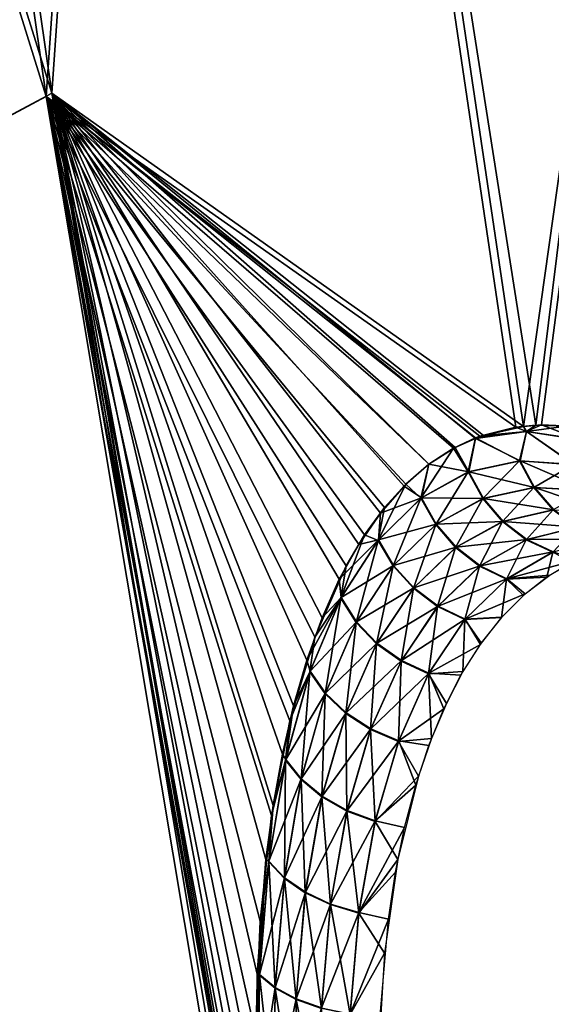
# Model space of a CAD drawing. Header units: millimetres. Extents: x -101 to 102, y -40 to 284.
# Tile 50 of 183: x -87.41 to -85.46, y 73.71 to 77.32. Entities that reach past the tile are written whole.
import ezdxf

# ---------------------------------------------------------------- set-up
doc = ezdxf.new("R2010")
doc.units = ezdxf.units.MM
doc.header["$LTSCALE"] = 65.185185
for name, color, linetype in [('50', 7, 'CONTINUOUS'), ('56', 7, 'CONTINUOUS'), ('58', 7, 'CONTINUOUS')]:
    doc.layers.add(name, color=color, linetype=linetype)

msp = doc.modelspace()

# ---------------------------------------------------------------- linework, layer by layer
at = {"layer": '50', "color": 7, "linetype": 'Continuous'}
for points in [[(-87.2879, 77.0523, 24.585), (-88.4917, 85.3987, 24.585), (-89.7232, 84.8552, 20.6171), (-87.2879, 77.0523, 24.585)], [(-88.4917, 85.3987, 24.585), (-87.2879, 77.0523, 24.585), (-86.7942, 84.1617, 28.4725), (-88.4917, 85.3987, 24.585)], [(-88.513, 85.3885, -24.5222), (-87.3087, 77.0398, -24.5222), (-89.7407, 84.8441, -20.5531), (-88.513, 85.3885, -24.5222)], [(-88.513, 85.3885, -24.5222), (-86.8202, 84.16, -28.4111), (-87.3087, 77.0398, -24.5222), (-88.513, 85.3885, -24.5222)], [(-89.7407, 84.8441, -20.5531), (-87.3087, 77.0398, -24.5222), (-88.5125, 76.3958, -20.5531), (-89.7407, 84.8441, -20.5531)], [(-87.2879, 77.0523, 24.585), (-89.7232, 84.8552, 20.6171), (-88.4954, 76.408, 20.6171), (-87.2879, 77.0523, 24.585)], [(-86.8202, 84.16, -28.4111), (-85.5859, 75.8273, -28.4089), (-87.3087, 77.0398, -24.5222), (-86.8202, 84.16, -28.4111)], [(-86.7942, 84.1617, 28.4725), (-87.2879, 77.0523, 24.585), (-85.5571, 75.8293, 28.477), (-86.7942, 84.1617, 28.4725)], [(-85.5859, 75.8273, -28.4089), (-86.8202, 84.16, -28.4111), (-85.5118, 75.8339, -28.5841), (-85.5859, 75.8273, -28.4089)], [(-86.8202, 84.16, -28.4111), (-84.7575, 81.9296, -32.2071), (-85.5118, 75.8339, -28.5841), (-86.8202, 84.16, -28.4111)], [(-84.7117, 81.8181, 32.267), (-86.7942, 84.1617, 28.4725), (-85.5571, 75.8293, 28.477), (-84.7117, 81.8181, 32.267)], [(-85.5118, 75.8339, -28.5841), (-84.7575, 81.9296, -32.2071), (-85.4005, 75.8302, -28.8397), (-85.5118, 75.8339, -28.5841)], [(-84.7117, 81.8181, 32.267), (-85.5571, 75.8293, 28.477), (-85.4916, 75.8351, 28.6313), (-84.7117, 81.8181, 32.267)], [(-84.7117, 81.8181, 32.267), (-85.4916, 75.8351, 28.6313), (-85.3863, 75.8303, 28.8724), (-84.7117, 81.8181, 32.267)], [(-87.3087, 77.0398, -24.5222), (-85.9134, 68.7115, -24.5253), (-88.5125, 76.3958, -20.5531), (-87.3087, 77.0398, -24.5222)], [(-85.8952, 68.7251, 24.582), (-87.2879, 77.0523, 24.585), (-88.4954, 76.408, 20.6171), (-85.8952, 68.7251, 24.582)], [(-86.4589, 72.3213, -24.7523), (-86.3964, 71.9211, -24.7377), (-87.3087, 77.0398, -24.5222), (-86.4589, 72.3213, -24.7523)], [(-87.3087, 77.0398, -24.5222), (-86.3964, 71.9211, -24.7377), (-85.9134, 68.7115, -24.5253), (-87.3087, 77.0398, -24.5222)], [(-86.5038, 72.7342, -24.8197), (-86.4589, 72.3213, -24.7523), (-87.3087, 77.0398, -24.5222), (-86.5038, 72.7342, -24.8197)], [(-86.5321, 73.1675, -24.9399), (-86.5038, 72.7342, -24.8197), (-87.3087, 77.0398, -24.5222), (-86.5321, 73.1675, -24.9399)], [(-86.5404, 73.6033, -25.113), (-86.5321, 73.1675, -24.9399), (-87.3087, 77.0398, -24.5222), (-86.5404, 73.6033, -25.113)], [(-86.5231, 74.0147, -25.3411), (-86.5404, 73.6033, -25.113), (-87.3087, 77.0398, -24.5222), (-86.5231, 74.0147, -25.3411)], [(-86.4813, 74.4025, -25.6201), (-86.5231, 74.0147, -25.3411), (-87.3087, 77.0398, -24.5222), (-86.4813, 74.4025, -25.6201)], [(-86.4148, 74.7494, -25.9419), (-86.4813, 74.4025, -25.6201), (-87.3087, 77.0398, -24.5222), (-86.4148, 74.7494, -25.9419)], [(-86.3233, 75.0573, -26.3059), (-86.4148, 74.7494, -25.9419), (-87.3087, 77.0398, -24.5222), (-86.3233, 75.0573, -26.3059)], [(-86.2078, 75.3183, -26.7053), (-86.3233, 75.0573, -26.3059), (-87.3087, 77.0398, -24.5222), (-86.2078, 75.3183, -26.7053)], [(-86.1406, 75.4319, -26.9188), (-86.2078, 75.3183, -26.7053), (-87.3087, 77.0398, -24.5222), (-86.1406, 75.4319, -26.9188)], [(-86.0677, 75.5324, -27.1395), (-86.1406, 75.4319, -26.9188), (-87.3087, 77.0398, -24.5222), (-86.0677, 75.5324, -27.1395)], [(-85.9892, 75.6183, -27.3659), (-86.0677, 75.5324, -27.1395), (-87.3087, 77.0398, -24.5222), (-85.9892, 75.6183, -27.3659)], [(-85.9046, 75.6909, -27.5996), (-85.9892, 75.6183, -27.3659), (-87.3087, 77.0398, -24.5222), (-85.9046, 75.6909, -27.5996)], [(-85.814, 75.75, -27.8402), (-85.9046, 75.6909, -27.5996), (-87.3087, 77.0398, -24.5222), (-85.814, 75.75, -27.8402)], [(-85.7337, 75.7883, -28.0463), (-85.814, 75.75, -27.8402), (-87.3087, 77.0398, -24.5222), (-85.7337, 75.7883, -28.0463)], [(-85.7181, 75.7943, -28.0854), (-85.7337, 75.7883, -28.0463), (-87.3087, 77.0398, -24.5222), (-85.7181, 75.7943, -28.0854)], [(-85.5859, 75.8273, -28.4089), (-85.7181, 75.7943, -28.0854), (-87.3087, 77.0398, -24.5222), (-85.5859, 75.8273, -28.4089)], [(-87.2879, 77.0523, 24.585), (-85.8952, 68.7251, 24.582), (-86.4365, 72.1747, 24.7458), (-87.2879, 77.0523, 24.585)], [(-85.5571, 75.8293, 28.477), (-87.2879, 77.0523, 24.585), (-85.704, 75.7961, 28.1197), (-85.5571, 75.8293, 28.477)], [(-85.704, 75.7961, 28.1197), (-87.2879, 77.0523, 24.585), (-85.734, 75.7855, 28.0444), (-85.704, 75.7961, 28.1197)], [(-85.734, 75.7855, 28.0444), (-87.2879, 77.0523, 24.585), (-85.8075, 75.7528, 27.857), (-85.734, 75.7855, 28.0444)], [(-85.8075, 75.7528, 27.857), (-87.2879, 77.0523, 24.585), (-85.9045, 75.6915, 27.6002), (-85.8075, 75.7528, 27.857)], [(-85.9045, 75.6915, 27.6002), (-87.2879, 77.0523, 24.585), (-85.9954, 75.6107, 27.3477), (-85.9045, 75.6915, 27.6002)], [(-85.9954, 75.6107, 27.3477), (-87.2879, 77.0523, 24.585), (-86.0818, 75.5116, 27.0965), (-85.9954, 75.6107, 27.3477)], [(-86.0818, 75.5116, 27.0965), (-87.2879, 77.0523, 24.585), (-86.1616, 75.3968, 26.8524), (-86.0818, 75.5116, 27.0965)], [(-86.1616, 75.3968, 26.8524), (-87.2879, 77.0523, 24.585), (-86.2332, 75.2693, 26.6213), (-86.1616, 75.3968, 26.8524)], [(-86.2332, 75.2693, 26.6213), (-87.2879, 77.0523, 24.585), (-86.2965, 75.1281, 26.4035), (-86.2332, 75.2693, 26.6213)], [(-86.2965, 75.1281, 26.4035), (-87.2879, 77.0523, 24.585), (-86.3524, 74.9723, 26.1963), (-86.2965, 75.1281, 26.4035)], [(-86.3524, 74.9723, 26.1963), (-87.2879, 77.0523, 24.585), (-86.4008, 74.8045, 26.0011), (-86.3524, 74.9723, 26.1963)], [(-86.4008, 74.8045, 26.0011), (-87.2879, 77.0523, 24.585), (-86.442, 74.6273, 25.8194), (-86.4008, 74.8045, 26.0011)], [(-86.442, 74.6273, 25.8194), (-87.2879, 77.0523, 24.585), (-86.4758, 74.4397, 25.6507), (-86.442, 74.6273, 25.8194)], [(-86.4758, 74.4397, 25.6507), (-87.2879, 77.0523, 24.585), (-86.5024, 74.241, 25.4948), (-86.4758, 74.4397, 25.6507)], [(-86.5024, 74.241, 25.4948), (-87.2879, 77.0523, 24.585), (-86.5347, 73.8209, 25.2249), (-86.5024, 74.241, 25.4948)], [(-86.5347, 73.8209, 25.2249), (-87.2879, 77.0523, 24.585), (-86.5396, 73.3756, 25.0134), (-86.5347, 73.8209, 25.2249)], [(-86.5396, 73.3756, 25.0134), (-87.2879, 77.0523, 24.585), (-86.5178, 72.9078, 24.8608), (-86.5396, 73.3756, 25.0134)], [(-86.5178, 72.9078, 24.8608), (-87.2879, 77.0523, 24.585), (-86.4701, 72.4237, 24.7691), (-86.5178, 72.9078, 24.8608)], [(-86.4701, 72.4237, 24.7691), (-87.2879, 77.0523, 24.585), (-86.4365, 72.1747, 24.7458), (-86.4701, 72.4237, 24.7691)], [(-88.4954, 76.408, 20.6171), (-89.4884, 75.8756, 16.5819), (-87.0745, 67.9806, 20.6139), (-88.4954, 76.408, 20.6171)], [(-85.8952, 68.7251, 24.582), (-88.4954, 76.408, 20.6171), (-87.0745, 67.9806, 20.6139), (-85.8952, 68.7251, 24.582)], [(-88.5125, 76.3958, -20.5531), (-87.0896, 67.9686, -20.5563), (-89.5023, 75.8672, -16.5169), (-88.5125, 76.3958, -20.5531)], [(-85.9134, 68.7115, -24.5253), (-86.5315, 68.3207, -22.536), (-88.5125, 76.3958, -20.5531), (-85.9134, 68.7115, -24.5253)], [(-88.5125, 76.3958, -20.5531), (-86.5315, 68.3207, -22.536), (-87.0896, 67.9686, -20.5563), (-88.5125, 76.3958, -20.5531)], [(-87.0896, 67.9686, -20.5563), (-87.5028, 67.7083, -18.9448), (-89.5023, 75.8672, -16.5169), (-87.0896, 67.9686, -20.5563)], [(-89.4884, 75.8756, 16.5819), (-88.0446, 67.3665, 16.5767), (-87.0745, 67.9806, 20.6139), (-89.4884, 75.8756, 16.5819)]]:
    msp.add_3dface(points, dxfattribs=at)
at = {"layer": '56', "color": 7, "linetype": 'Continuous'}
for points in [[(-85.5859, 75.8273, -28.4089), (-85.5118, 75.8339, -28.5841), (-85.5462, 75.8108, -28.4944), (-85.5859, 75.8273, -28.4089)], [(-85.5118, 75.8339, -28.5841), (-85.4005, 75.8302, -28.8397), (-85.5462, 75.8108, -28.4944), (-85.5118, 75.8339, -28.5841)], [(-85.5462, 75.8108, -28.4944), (-85.4005, 75.8302, -28.8397), (-85.3486, 75.7811, -28.9357), (-85.5462, 75.8108, -28.4944)], [(-85.7337, 75.7883, -28.0463), (-85.7181, 75.7943, -28.0854), (-85.5462, 75.8108, -28.4944), (-85.7337, 75.7883, -28.0463)], [(-85.7337, 75.7883, -28.0463), (-85.5462, 75.8108, -28.4944), (-85.5722, 75.703, -28.3536), (-85.7337, 75.7883, -28.0463)], [(-85.7181, 75.7943, -28.0854), (-85.5859, 75.8273, -28.4089), (-85.5462, 75.8108, -28.4944), (-85.7181, 75.7943, -28.0854)], [(-85.5722, 75.703, -28.3536), (-85.5462, 75.8108, -28.4944), (-85.3734, 75.6894, -28.7941), (-85.5722, 75.703, -28.3536)], [(-85.5462, 75.8108, -28.4944), (-85.3486, 75.7811, -28.9357), (-85.3734, 75.6894, -28.7941), (-85.5462, 75.8108, -28.4944)], [(-85.814, 75.75, -27.8402), (-85.7337, 75.7883, -28.0463), (-85.76, 75.6626, -27.9073), (-85.814, 75.75, -27.8402)], [(-85.76, 75.6626, -27.9073), (-85.7337, 75.7883, -28.0463), (-85.5722, 75.703, -28.3536), (-85.76, 75.6626, -27.9073)], [(-85.9046, 75.6909, -27.5996), (-85.814, 75.75, -27.8402), (-85.9337, 75.5661, -27.4615), (-85.9046, 75.6909, -27.5996)], [(-85.9337, 75.5661, -27.4615), (-85.814, 75.75, -27.8402), (-85.76, 75.6626, -27.9073), (-85.9337, 75.5661, -27.4615)], [(-85.9892, 75.6183, -27.3659), (-85.9046, 75.6909, -27.5996), (-85.9337, 75.5661, -27.4615), (-85.9892, 75.6183, -27.3659)], [(-85.76, 75.6626, -27.9073), (-85.5722, 75.703, -28.3536), (-85.7065, 75.5649, -27.9057), (-85.76, 75.6626, -27.9073)], [(-85.7065, 75.5649, -27.9057), (-85.5722, 75.703, -28.3536), (-85.5194, 75.606, -28.339), (-85.7065, 75.5649, -27.9057)], [(-85.5722, 75.703, -28.3536), (-85.3734, 75.6894, -28.7941), (-85.5194, 75.606, -28.339), (-85.5722, 75.703, -28.3536)], [(-85.5194, 75.606, -28.339), (-85.3734, 75.6894, -28.7941), (-85.321, 75.5949, -28.767), (-85.5194, 75.606, -28.339)], [(-85.9337, 75.5661, -27.4615), (-85.76, 75.6626, -27.9073), (-85.8794, 75.4695, -27.4733), (-85.9337, 75.5661, -27.4615)], [(-85.8794, 75.4695, -27.4733), (-85.76, 75.6626, -27.9073), (-85.7065, 75.5649, -27.9057), (-85.8794, 75.4695, -27.4733)], [(-86.0677, 75.5324, -27.1395), (-85.9892, 75.6183, -27.3659), (-86.0903, 75.4118, -27.0233), (-86.0677, 75.5324, -27.1395)], [(-86.0903, 75.4118, -27.0233), (-85.9892, 75.6183, -27.3659), (-85.9337, 75.5661, -27.4615), (-86.0903, 75.4118, -27.0233)], [(-85.7065, 75.5649, -27.9057), (-85.5194, 75.606, -28.339), (-85.6345, 75.4806, -27.8943), (-85.7065, 75.5649, -27.9057)], [(-85.6345, 75.4806, -27.8943), (-85.5194, 75.606, -28.339), (-85.4482, 75.5235, -28.3157), (-85.6345, 75.4806, -27.8943)], [(-85.5194, 75.606, -28.339), (-85.321, 75.5949, -28.767), (-85.4482, 75.5235, -28.3157), (-85.5194, 75.606, -28.339)], [(-86.0903, 75.4118, -27.0233), (-85.9337, 75.5661, -27.4615), (-86.0354, 75.3182, -27.0487), (-86.0903, 75.4118, -27.0233)], [(-86.0354, 75.3182, -27.0487), (-85.9337, 75.5661, -27.4615), (-85.8794, 75.4695, -27.4733), (-86.0354, 75.3182, -27.0487)], [(-85.8794, 75.4695, -27.4733), (-85.7065, 75.5649, -27.9057), (-85.8066, 75.3852, -27.4745), (-85.8794, 75.4695, -27.4733)], [(-85.8066, 75.3852, -27.4745), (-85.7065, 75.5649, -27.9057), (-85.6345, 75.4806, -27.8943), (-85.8066, 75.3852, -27.4745)], [(-86.1406, 75.4319, -26.9188), (-86.0677, 75.5324, -27.1395), (-86.0903, 75.4118, -27.0233), (-86.1406, 75.4319, -26.9188)], [(-85.6345, 75.4806, -27.8943), (-85.4482, 75.5235, -28.3157), (-85.5476, 75.414, -27.8737), (-85.6345, 75.4806, -27.8943)], [(-85.5476, 75.414, -27.8737), (-85.4482, 75.5235, -28.3157), (-85.3624, 75.4596, -28.2848), (-85.5476, 75.414, -27.8737)], [(-86.0354, 75.3182, -27.0487), (-85.8794, 75.4695, -27.4733), (-85.9615, 75.236, -27.0627), (-86.0354, 75.3182, -27.0487)], [(-85.9615, 75.236, -27.0627), (-85.8794, 75.4695, -27.4733), (-85.8066, 75.3852, -27.4745), (-85.9615, 75.236, -27.0627)], [(-85.8066, 75.3852, -27.4745), (-85.6345, 75.4806, -27.8943), (-85.7186, 75.3175, -27.4649), (-85.8066, 75.3852, -27.4745)], [(-85.7186, 75.3175, -27.4649), (-85.6345, 75.4806, -27.8943), (-85.5476, 75.414, -27.8737), (-85.7186, 75.3175, -27.4649)], [(-86.2078, 75.3183, -26.7053), (-86.1406, 75.4319, -26.9188), (-86.2271, 75.1994, -26.6008), (-86.2078, 75.3183, -26.7053)], [(-86.2271, 75.1994, -26.6008), (-86.1406, 75.4319, -26.9188), (-86.0903, 75.4118, -27.0233), (-86.2271, 75.1994, -26.6008)], [(-85.5476, 75.414, -27.8737), (-85.3624, 75.4596, -28.2848), (-85.4502, 75.3682, -27.8449), (-85.5476, 75.414, -27.8737)], [(-86.2271, 75.1994, -26.6008), (-86.0903, 75.4118, -27.0233), (-86.1715, 75.111, -26.6396), (-86.2271, 75.1994, -26.6008)], [(-86.1715, 75.111, -26.6396), (-86.0903, 75.4118, -27.0233), (-86.0354, 75.3182, -27.0487), (-86.1715, 75.111, -26.6396)], [(-85.7186, 75.3175, -27.4649), (-85.5476, 75.414, -27.8737), (-85.62, 75.2697, -27.4449), (-85.7186, 75.3175, -27.4649)], [(-85.62, 75.2697, -27.4449), (-85.5476, 75.414, -27.8737), (-85.4502, 75.3682, -27.8449), (-85.62, 75.2697, -27.4449)], [(-85.9615, 75.236, -27.0627), (-85.8066, 75.3852, -27.4745), (-85.8725, 75.1692, -27.0645), (-85.9615, 75.236, -27.0627)], [(-85.8725, 75.1692, -27.0645), (-85.8066, 75.3852, -27.4745), (-85.7186, 75.3175, -27.4649), (-85.8725, 75.1692, -27.0645)], [(-85.62, 75.2697, -27.4449), (-85.4502, 75.3682, -27.8449), (-85.4712, 75.2774, -27.5245), (-85.62, 75.2697, -27.4449)], [(-85.4712, 75.2774, -27.5245), (-85.4502, 75.3682, -27.8449), (-85.3785, 75.3315, -27.7403), (-85.4712, 75.2774, -27.5245)], [(-86.3233, 75.0573, -26.3059), (-86.2078, 75.3183, -26.7053), (-86.2271, 75.1994, -26.6008), (-86.3233, 75.0573, -26.3059)], [(-86.1715, 75.111, -26.6396), (-86.0354, 75.3182, -27.0487), (-86.0967, 75.0329, -26.6663), (-86.1715, 75.111, -26.6396)], [(-86.0967, 75.0329, -26.6663), (-86.0354, 75.3182, -27.0487), (-85.9615, 75.236, -27.0627), (-86.0967, 75.0329, -26.6663)], [(-85.8725, 75.1692, -27.0645), (-85.7186, 75.3175, -27.4649), (-85.7726, 75.121, -27.054), (-85.8725, 75.1692, -27.0645)], [(-85.7726, 75.121, -27.054), (-85.7186, 75.3175, -27.4649), (-85.62, 75.2697, -27.4449), (-85.7726, 75.121, -27.054)], [(-85.7726, 75.121, -27.054), (-85.62, 75.2697, -27.4449), (-85.6383, 75.1287, -27.1095), (-85.7726, 75.121, -27.054)], [(-85.6383, 75.1287, -27.1095), (-85.62, 75.2697, -27.4449), (-85.5579, 75.2096, -27.3139), (-85.6383, 75.1287, -27.1095)], [(-85.5579, 75.2096, -27.3139), (-85.62, 75.2697, -27.4449), (-85.4712, 75.2774, -27.5245), (-85.5579, 75.2096, -27.3139)], [(-86.0967, 75.0329, -26.6663), (-85.9615, 75.236, -27.0627), (-86.0065, 74.9689, -26.6797), (-86.0967, 75.0329, -26.6663)], [(-86.0065, 74.9689, -26.6797), (-85.9615, 75.236, -27.0627), (-85.8725, 75.1692, -27.0645), (-86.0065, 74.9689, -26.6797)], [(-86.3411, 74.9299, -26.2029), (-86.3233, 75.0573, -26.3059), (-86.2271, 75.1994, -26.6008), (-86.3411, 74.9299, -26.2029)], [(-86.3411, 74.9299, -26.2029), (-86.2271, 75.1994, -26.6008), (-86.2849, 74.8487, -26.2544), (-86.3411, 74.9299, -26.2029)], [(-86.2849, 74.8487, -26.2544), (-86.2271, 75.1994, -26.6008), (-86.1715, 75.111, -26.6396), (-86.2849, 74.8487, -26.2544)], [(-86.0065, 74.9689, -26.6797), (-85.8725, 75.1692, -27.0645), (-85.9054, 74.9222, -26.679), (-86.0065, 74.9689, -26.6797)], [(-85.9054, 74.9222, -26.679), (-85.8725, 75.1692, -27.0645), (-85.7726, 75.121, -27.054), (-85.9054, 74.9222, -26.679)], [(-86.2849, 74.8487, -26.2544), (-86.1715, 75.111, -26.6396), (-86.2093, 74.7769, -26.2935), (-86.2849, 74.8487, -26.2544)], [(-86.2093, 74.7769, -26.2935), (-86.1715, 75.111, -26.6396), (-86.0967, 75.0329, -26.6663), (-86.2093, 74.7769, -26.2935)], [(-85.9054, 74.9222, -26.679), (-85.7726, 75.121, -27.054), (-85.7795, 74.9304, -26.7221), (-85.9054, 74.9222, -26.679)], [(-85.7795, 74.9304, -26.7221), (-85.7726, 75.121, -27.054), (-85.7121, 75.0355, -26.9122), (-85.7795, 74.9304, -26.7221)], [(-85.7121, 75.0355, -26.9122), (-85.7726, 75.121, -27.054), (-85.6383, 75.1287, -27.1095), (-85.7121, 75.0355, -26.9122)], [(-86.4148, 74.7494, -25.9419), (-86.3233, 75.0573, -26.3059), (-86.3411, 74.9299, -26.2029), (-86.4148, 74.7494, -25.9419)], [(-86.2093, 74.7769, -26.2935), (-86.0967, 75.0329, -26.6663), (-86.1181, 74.7178, -26.3181), (-86.2093, 74.7769, -26.2935)], [(-86.1181, 74.7178, -26.3181), (-86.0967, 75.0329, -26.6663), (-86.0065, 74.9689, -26.6797), (-86.1181, 74.7178, -26.3181)], [(-86.1181, 74.7178, -26.3181), (-86.0065, 74.9689, -26.6797), (-86.0158, 74.6745, -26.327), (-86.1181, 74.7178, -26.3181)], [(-86.0158, 74.6745, -26.327), (-86.0065, 74.9689, -26.6797), (-85.9054, 74.9222, -26.679), (-86.0158, 74.6745, -26.327)], [(-86.4301, 74.6061, -25.8386), (-86.4148, 74.7494, -25.9419), (-86.3411, 74.9299, -26.2029), (-86.4301, 74.6061, -25.8386)], [(-86.4301, 74.6061, -25.8386), (-86.3411, 74.9299, -26.2029), (-86.3733, 74.5343, -25.902), (-86.4301, 74.6061, -25.8386)], [(-86.3733, 74.5343, -25.902), (-86.3411, 74.9299, -26.2029), (-86.2849, 74.8487, -26.2544), (-86.3733, 74.5343, -25.902)], [(-85.8405, 74.8134, -26.5395), (-85.9054, 74.9222, -26.679), (-85.7795, 74.9304, -26.7221), (-85.8405, 74.8134, -26.5395)], [(-86.0158, 74.6745, -26.327), (-85.9054, 74.9222, -26.679), (-85.895, 74.6855, -26.3654), (-86.0158, 74.6745, -26.327)], [(-85.895, 74.6855, -26.3654), (-85.9054, 74.9222, -26.679), (-85.8405, 74.8134, -26.5395), (-85.895, 74.6855, -26.3654)], [(-86.3733, 74.5343, -25.902), (-86.2849, 74.8487, -26.2544), (-86.297, 74.4707, -25.9525), (-86.3733, 74.5343, -25.902)], [(-86.297, 74.4707, -25.9525), (-86.2849, 74.8487, -26.2544), (-86.2093, 74.7769, -26.2935), (-86.297, 74.4707, -25.9525)], [(-86.4813, 74.4025, -25.6201), (-86.4148, 74.7494, -25.9419), (-86.4301, 74.6061, -25.8386), (-86.4813, 74.4025, -25.6201)], [(-86.297, 74.4707, -25.9525), (-86.2093, 74.7769, -26.2935), (-86.205, 74.4187, -25.9876), (-86.297, 74.4707, -25.9525)], [(-86.205, 74.4187, -25.9876), (-86.2093, 74.7769, -26.2935), (-86.1181, 74.7178, -26.3181), (-86.205, 74.4187, -25.9876)], [(-86.205, 74.4187, -25.9876), (-86.1181, 74.7178, -26.3181), (-86.1018, 74.3807, -26.0055), (-86.205, 74.4187, -25.9876)], [(-86.1018, 74.3807, -26.0055), (-86.1181, 74.7178, -26.3181), (-86.0158, 74.6745, -26.327), (-86.1018, 74.3807, -26.0055)], [(-86.1018, 74.3807, -26.0055), (-86.0158, 74.6745, -26.327), (-85.9426, 74.5475, -26.2006), (-86.1018, 74.3807, -26.0055)], [(-85.9426, 74.5475, -26.2006), (-86.0158, 74.6745, -26.327), (-85.895, 74.6855, -26.3654), (-85.9426, 74.5475, -26.2006)], [(-86.4919, 74.2331, -25.5171), (-86.4813, 74.4025, -25.6201), (-86.4301, 74.6061, -25.8386), (-86.4919, 74.2331, -25.5171)], [(-86.4919, 74.2331, -25.5171), (-86.4301, 74.6061, -25.8386), (-86.4348, 74.1723, -25.5909), (-86.4919, 74.2331, -25.5171)], [(-86.4348, 74.1723, -25.5909), (-86.4301, 74.6061, -25.8386), (-86.3733, 74.5343, -25.902), (-86.4348, 74.1723, -25.5909)], [(-86.4348, 74.1723, -25.5909), (-86.3733, 74.5343, -25.902), (-86.358, 74.119, -25.6515), (-86.4348, 74.1723, -25.5909)], [(-86.358, 74.119, -25.6515), (-86.3733, 74.5343, -25.902), (-86.297, 74.4707, -25.9525), (-86.358, 74.119, -25.6515)], [(-86.0182, 74.2417, -25.8989), (-86.1018, 74.3807, -26.0055), (-85.9426, 74.5475, -26.2006), (-86.0182, 74.2417, -25.8989)], [(-86.358, 74.119, -25.6515), (-86.297, 74.4707, -25.9525), (-86.2653, 74.0758, -25.6958), (-86.358, 74.119, -25.6515)], [(-86.2653, 74.0758, -25.6958), (-86.297, 74.4707, -25.9525), (-86.205, 74.4187, -25.9876), (-86.2653, 74.0758, -25.6958)], [(-86.5231, 74.0147, -25.3411), (-86.4813, 74.4025, -25.6201), (-86.4919, 74.2331, -25.5171), (-86.5231, 74.0147, -25.3411)], [(-86.2653, 74.0758, -25.6958), (-86.205, 74.4187, -25.9876), (-86.1615, 74.0449, -25.7217), (-86.2653, 74.0758, -25.6958)], [(-86.1615, 74.0449, -25.7217), (-86.205, 74.4187, -25.9876), (-86.1018, 74.3807, -26.0055), (-86.1615, 74.0449, -25.7217)], [(-86.1615, 74.0449, -25.7217), (-86.1018, 74.3807, -26.0055), (-86.0182, 74.2417, -25.8989), (-86.1615, 74.0449, -25.7217)], [(-86.0673, 73.8983, -25.6372), (-86.1615, 74.0449, -25.7217), (-86.0182, 74.2417, -25.8989), (-86.0673, 73.8983, -25.6372)], [(-86.5256, 73.8177, -25.2465), (-86.5231, 74.0147, -25.3411), (-86.4919, 74.2331, -25.5171), (-86.5256, 73.8177, -25.2465)], [(-86.5256, 73.8177, -25.2465), (-86.4919, 74.2331, -25.5171), (-86.4682, 73.7696, -25.3289), (-86.5256, 73.8177, -25.2465)], [(-86.4682, 73.7696, -25.3289), (-86.4919, 74.2331, -25.5171), (-86.4348, 74.1723, -25.5909), (-86.4682, 73.7696, -25.3289)], [(-86.4682, 73.7696, -25.3289), (-86.4348, 74.1723, -25.5909), (-86.3911, 73.7282, -25.3978), (-86.4682, 73.7696, -25.3289)], [(-86.3911, 73.7282, -25.3978), (-86.4348, 74.1723, -25.5909), (-86.358, 74.119, -25.6515), (-86.3911, 73.7282, -25.3978)], [(-86.3911, 73.7282, -25.3978), (-86.358, 74.119, -25.6515), (-86.2981, 73.6955, -25.4498), (-86.3911, 73.7282, -25.3978)], [(-86.2981, 73.6955, -25.4498), (-86.358, 74.119, -25.6515), (-86.2653, 74.0758, -25.6958), (-86.2981, 73.6955, -25.4498)], [(-86.2981, 73.6955, -25.4498), (-86.2653, 74.0758, -25.6958), (-86.1939, 73.6731, -25.4822), (-86.2981, 73.6955, -25.4498)], [(-86.1939, 73.6731, -25.4822), (-86.2653, 74.0758, -25.6958), (-86.1615, 74.0449, -25.7217), (-86.1939, 73.6731, -25.4822)], [(-86.1939, 73.6731, -25.4822), (-86.1615, 74.0449, -25.7217), (-86.0673, 73.8983, -25.6372), (-86.1939, 73.6731, -25.4822)], [(-86.5404, 73.6033, -25.113), (-86.5231, 74.0147, -25.3411), (-86.5256, 73.8177, -25.2465), (-86.5404, 73.6033, -25.113)], [(-86.0892, 73.5272, -25.4225), (-86.1939, 73.6731, -25.4822), (-86.0673, 73.8983, -25.6372), (-86.0892, 73.5272, -25.4225)], [(-86.5304, 73.3689, -25.0335), (-86.5404, 73.6033, -25.113), (-86.5256, 73.8177, -25.2465), (-86.5304, 73.3689, -25.0335)], [(-86.5304, 73.3689, -25.0335), (-86.5256, 73.8177, -25.2465), (-86.473, 73.3346, -25.1226), (-86.5304, 73.3689, -25.0335)], [(-86.473, 73.3346, -25.1226), (-86.5256, 73.8177, -25.2465), (-86.4682, 73.7696, -25.3289), (-86.473, 73.3346, -25.1226)], [(-86.473, 73.3346, -25.1226), (-86.4682, 73.7696, -25.3289), (-86.3959, 73.3063, -25.1978), (-86.473, 73.3346, -25.1226)], [(-86.3959, 73.3063, -25.1978), (-86.4682, 73.7696, -25.3289), (-86.3911, 73.7282, -25.3978), (-86.3959, 73.3063, -25.1978)], [(-86.3959, 73.3063, -25.1978), (-86.3911, 73.7282, -25.3978), (-86.3029, 73.2852, -25.2554), (-86.3959, 73.3063, -25.1978)], [(-86.3029, 73.2852, -25.2554), (-86.3911, 73.7282, -25.3978), (-86.2981, 73.6955, -25.4498), (-86.3029, 73.2852, -25.2554)]]:
    msp.add_3dface(points, dxfattribs=at)
at = {"layer": '58', "color": 7, "linetype": 'Continuous'}
for points in [[(-85.5571, 75.8293, 28.477), (-85.704, 75.7961, 28.1197), (-85.546, 75.8108, 28.4949), (-85.5571, 75.8293, 28.477)], [(-85.4916, 75.8351, 28.6313), (-85.5571, 75.8293, 28.477), (-85.546, 75.8108, 28.4949), (-85.4916, 75.8351, 28.6313)], [(-85.4916, 75.8351, 28.6313), (-85.546, 75.8108, 28.4949), (-85.348, 75.781, 28.9368), (-85.4916, 75.8351, 28.6313)], [(-85.3863, 75.8303, 28.8724), (-85.4916, 75.8351, 28.6313), (-85.348, 75.781, 28.9368), (-85.3863, 75.8303, 28.8724)], [(-85.704, 75.7961, 28.1197), (-85.734, 75.7855, 28.0444), (-85.546, 75.8108, 28.4949), (-85.704, 75.7961, 28.1197)], [(-85.546, 75.8108, 28.4949), (-85.734, 75.7855, 28.0444), (-85.5696, 75.7031, 28.3597), (-85.546, 75.8108, 28.4949)], [(-85.3704, 75.6889, 28.8004), (-85.546, 75.8108, 28.4949), (-85.5696, 75.7031, 28.3597), (-85.3704, 75.6889, 28.8004)], [(-85.348, 75.781, 28.9368), (-85.546, 75.8108, 28.4949), (-85.3704, 75.6889, 28.8004), (-85.348, 75.781, 28.9368)], [(-85.734, 75.7855, 28.0444), (-85.8075, 75.7528, 27.857), (-85.7577, 75.6635, 27.913), (-85.734, 75.7855, 28.0444)], [(-85.5696, 75.7031, 28.3597), (-85.734, 75.7855, 28.0444), (-85.7577, 75.6635, 27.913), (-85.5696, 75.7031, 28.3597)], [(-85.8075, 75.7528, 27.857), (-85.9045, 75.6915, 27.6002), (-85.7577, 75.6635, 27.913), (-85.8075, 75.7528, 27.857)], [(-85.9045, 75.6915, 27.6002), (-85.9954, 75.6107, 27.3477), (-85.9317, 75.5675, 27.4667), (-85.9045, 75.6915, 27.6002)], [(-85.7577, 75.6635, 27.913), (-85.9045, 75.6915, 27.6002), (-85.9317, 75.5675, 27.4667), (-85.7577, 75.6635, 27.913)], [(-85.5696, 75.7031, 28.3597), (-85.7577, 75.6635, 27.913), (-85.5167, 75.6062, 28.3448), (-85.5696, 75.7031, 28.3597)], [(-85.3704, 75.6889, 28.8004), (-85.5696, 75.7031, 28.3597), (-85.3181, 75.5944, 28.7731), (-85.3704, 75.6889, 28.8004)], [(-85.3181, 75.5944, 28.7731), (-85.5696, 75.7031, 28.3597), (-85.5167, 75.6062, 28.3448), (-85.3181, 75.5944, 28.7731)], [(-85.7577, 75.6635, 27.913), (-85.9317, 75.5675, 27.4667), (-85.7042, 75.5658, 27.9112), (-85.7577, 75.6635, 27.913)], [(-85.5167, 75.6062, 28.3448), (-85.7577, 75.6635, 27.913), (-85.7042, 75.5658, 27.9112), (-85.5167, 75.6062, 28.3448)], [(-85.9954, 75.6107, 27.3477), (-86.0818, 75.5116, 27.0965), (-85.9317, 75.5675, 27.4667), (-85.9954, 75.6107, 27.3477)], [(-85.5167, 75.6062, 28.3448), (-85.7042, 75.5658, 27.9112), (-85.4456, 75.5237, 28.3214), (-85.5167, 75.6062, 28.3448)], [(-85.3181, 75.5944, 28.7731), (-85.5167, 75.6062, 28.3448), (-85.2477, 75.5153, 28.7385), (-85.3181, 75.5944, 28.7731)], [(-85.2477, 75.5153, 28.7385), (-85.5167, 75.6062, 28.3448), (-85.4456, 75.5237, 28.3214), (-85.2477, 75.5153, 28.7385)], [(-85.9317, 75.5675, 27.4667), (-86.0818, 75.5116, 27.0965), (-86.0888, 75.4137, 27.0278), (-85.9317, 75.5675, 27.4667)], [(-85.9317, 75.5675, 27.4667), (-86.0888, 75.4137, 27.0278), (-85.8775, 75.4709, 27.4784), (-85.9317, 75.5675, 27.4667)], [(-85.7042, 75.5658, 27.9112), (-85.9317, 75.5675, 27.4667), (-85.8775, 75.4709, 27.4784), (-85.7042, 75.5658, 27.9112)], [(-85.7042, 75.5658, 27.9112), (-85.8775, 75.4709, 27.4784), (-85.6322, 75.4815, 27.8997), (-85.7042, 75.5658, 27.9112)], [(-85.4456, 75.5237, 28.3214), (-85.7042, 75.5658, 27.9112), (-85.6322, 75.4815, 27.8997), (-85.4456, 75.5237, 28.3214)], [(-86.0818, 75.5116, 27.0965), (-86.1616, 75.3968, 26.8524), (-86.0888, 75.4137, 27.0278), (-86.0818, 75.5116, 27.0965)], [(-85.4456, 75.5237, 28.3214), (-85.6322, 75.4815, 27.8997), (-85.3598, 75.4598, 28.2904), (-85.4456, 75.5237, 28.3214)], [(-85.8775, 75.4709, 27.4784), (-86.0888, 75.4137, 27.0278), (-86.0339, 75.3201, 27.0531), (-85.8775, 75.4709, 27.4784)], [(-85.8775, 75.4709, 27.4784), (-86.0339, 75.3201, 27.0531), (-85.8046, 75.3866, 27.4794), (-85.8775, 75.4709, 27.4784)], [(-85.6322, 75.4815, 27.8997), (-85.8775, 75.4709, 27.4784), (-85.8046, 75.3866, 27.4794), (-85.6322, 75.4815, 27.8997)], [(-85.6322, 75.4815, 27.8997), (-85.8046, 75.3866, 27.4794), (-85.5454, 75.4149, 27.879), (-85.6322, 75.4815, 27.8997)], [(-85.3598, 75.4598, 28.2904), (-85.6322, 75.4815, 27.8997), (-85.5454, 75.4149, 27.879), (-85.3598, 75.4598, 28.2904)], [(-85.3598, 75.4598, 28.2904), (-85.5454, 75.4149, 27.879), (-85.2635, 75.4176, 28.2535), (-85.3598, 75.4598, 28.2904)], [(-86.1616, 75.3968, 26.8524), (-86.2332, 75.2693, 26.6213), (-86.0888, 75.4137, 27.0278), (-86.1616, 75.3968, 26.8524)], [(-86.0888, 75.4137, 27.0278), (-86.2332, 75.2693, 26.6213), (-86.2259, 75.2017, 26.6047), (-86.0888, 75.4137, 27.0278)], [(-86.0888, 75.4137, 27.0278), (-86.2259, 75.2017, 26.6047), (-86.0339, 75.3201, 27.0531), (-86.0888, 75.4137, 27.0278)], [(-85.5454, 75.4149, 27.879), (-85.8046, 75.3866, 27.4794), (-85.7167, 75.3189, 27.4696), (-85.5454, 75.4149, 27.879)], [(-85.5454, 75.4149, 27.879), (-85.7167, 75.3189, 27.4696), (-85.448, 75.3692, 27.8501), (-85.5454, 75.4149, 27.879)], [(-85.2635, 75.4176, 28.2535), (-85.5454, 75.4149, 27.879), (-85.448, 75.3692, 27.8501), (-85.2635, 75.4176, 28.2535)], [(-85.8046, 75.3866, 27.4794), (-86.0339, 75.3201, 27.0531), (-85.96, 75.2378, 27.0669), (-85.8046, 75.3866, 27.4794)], [(-85.8046, 75.3866, 27.4794), (-85.96, 75.2378, 27.0669), (-85.7167, 75.3189, 27.4696), (-85.8046, 75.3866, 27.4794)], [(-85.448, 75.3692, 27.8501), (-85.7167, 75.3189, 27.4696), (-85.6181, 75.2712, 27.4496), (-85.448, 75.3692, 27.8501)], [(-85.448, 75.3692, 27.8501), (-85.6181, 75.2712, 27.4496), (-85.3638, 75.3386, 27.7738), (-85.448, 75.3692, 27.8501)], [(-85.3638, 75.3386, 27.7738), (-85.6181, 75.2712, 27.4496), (-85.4605, 75.2846, 27.55), (-85.3638, 75.3386, 27.7738)], [(-86.0339, 75.3201, 27.0531), (-86.2259, 75.2017, 26.6047), (-86.1703, 75.1132, 26.6433), (-86.0339, 75.3201, 27.0531)], [(-86.0339, 75.3201, 27.0531), (-86.1703, 75.1132, 26.6433), (-85.96, 75.2378, 27.0669), (-86.0339, 75.3201, 27.0531)], [(-85.7167, 75.3189, 27.4696), (-85.96, 75.2378, 27.0669), (-85.8709, 75.171, 27.0686), (-85.7167, 75.3189, 27.4696)], [(-85.7167, 75.3189, 27.4696), (-85.8709, 75.171, 27.0686), (-85.6181, 75.2712, 27.4496), (-85.7167, 75.3189, 27.4696)], [(-86.2332, 75.2693, 26.6213), (-86.2965, 75.1281, 26.4035), (-86.2259, 75.2017, 26.6047), (-86.2332, 75.2693, 26.6213)], [(-85.6181, 75.2712, 27.4496), (-85.8709, 75.171, 27.0686), (-85.7711, 75.1228, 27.0581), (-85.6181, 75.2712, 27.4496)], [(-85.6181, 75.2712, 27.4496), (-85.7711, 75.1228, 27.0581), (-85.5515, 75.2152, 27.3298), (-85.6181, 75.2712, 27.4496)], [(-85.4605, 75.2846, 27.55), (-85.6181, 75.2712, 27.4496), (-85.5515, 75.2152, 27.3298), (-85.4605, 75.2846, 27.55)], [(-85.96, 75.2378, 27.0669), (-86.1703, 75.1132, 26.6433), (-86.0955, 75.0351, 26.6699), (-85.96, 75.2378, 27.0669)], [(-85.96, 75.2378, 27.0669), (-86.0955, 75.0351, 26.6699), (-85.8709, 75.171, 27.0686), (-85.96, 75.2378, 27.0669)], [(-85.5515, 75.2152, 27.3298), (-85.7711, 75.1228, 27.0581), (-85.637, 75.1301, 27.1128), (-85.5515, 75.2152, 27.3298)], [(-86.2965, 75.1281, 26.4035), (-86.3524, 74.9723, 26.1963), (-86.2259, 75.2017, 26.6047), (-86.2965, 75.1281, 26.4035)], [(-86.2259, 75.2017, 26.6047), (-86.3524, 74.9723, 26.1963), (-86.3403, 74.9323, 26.206), (-86.2259, 75.2017, 26.6047)], [(-86.2259, 75.2017, 26.6047), (-86.3403, 74.9323, 26.206), (-86.1703, 75.1132, 26.6433), (-86.2259, 75.2017, 26.6047)], [(-85.8709, 75.171, 27.0686), (-86.0955, 75.0351, 26.6699), (-86.0054, 74.971, 26.6832), (-85.8709, 75.171, 27.0686)], [(-85.8709, 75.171, 27.0686), (-86.0054, 74.971, 26.6832), (-85.7711, 75.1228, 27.0581), (-85.8709, 75.171, 27.0686)], [(-86.1703, 75.1132, 26.6433), (-86.3403, 74.9323, 26.206), (-86.284, 74.8511, 26.2575), (-86.1703, 75.1132, 26.6433)], [(-86.1703, 75.1132, 26.6433), (-86.284, 74.8511, 26.2575), (-86.0955, 75.0351, 26.6699), (-86.1703, 75.1132, 26.6433)], [(-85.7711, 75.1228, 27.0581), (-86.0054, 74.971, 26.6832), (-85.9042, 74.9243, 26.6824), (-85.7711, 75.1228, 27.0581)], [(-85.7711, 75.1228, 27.0581), (-85.9042, 74.9243, 26.6824), (-85.7157, 75.0304, 26.9022), (-85.7711, 75.1228, 27.0581)], [(-85.637, 75.1301, 27.1128), (-85.7711, 75.1228, 27.0581), (-85.7157, 75.0304, 26.9022), (-85.637, 75.1301, 27.1128)], [(-86.0955, 75.0351, 26.6699), (-86.284, 74.8511, 26.2575), (-86.2084, 74.7791, 26.2964), (-86.0955, 75.0351, 26.6699)], [(-86.0955, 75.0351, 26.6699), (-86.2084, 74.7791, 26.2964), (-86.0054, 74.971, 26.6832), (-86.0955, 75.0351, 26.6699)], [(-85.7157, 75.0304, 26.9022), (-85.9042, 74.9243, 26.6824), (-85.7867, 74.9178, 26.7013), (-85.7157, 75.0304, 26.9022)], [(-86.3524, 74.9723, 26.1963), (-86.4008, 74.8045, 26.0011), (-86.3403, 74.9323, 26.206), (-86.3524, 74.9723, 26.1963)], [(-86.0054, 74.971, 26.6832), (-86.2084, 74.7791, 26.2964), (-86.1173, 74.72, 26.3209), (-86.0054, 74.971, 26.6832)], [(-86.0054, 74.971, 26.6832), (-86.1173, 74.72, 26.3209), (-85.9042, 74.9243, 26.6824), (-86.0054, 74.971, 26.6832)], [(-86.3403, 74.9323, 26.206), (-86.4008, 74.8045, 26.0011), (-86.4296, 74.6087, 25.8411), (-86.3403, 74.9323, 26.206)], [(-86.3403, 74.9323, 26.206), (-86.4296, 74.6087, 25.8411), (-86.284, 74.8511, 26.2575), (-86.3403, 74.9323, 26.206)], [(-85.9042, 74.9243, 26.6824), (-86.1173, 74.72, 26.3209), (-86.015, 74.6767, 26.3298), (-85.9042, 74.9243, 26.6824)], [(-85.9042, 74.9243, 26.6824), (-86.015, 74.6767, 26.3298), (-85.8495, 74.794, 26.5115), (-85.9042, 74.9243, 26.6824)], [(-85.7867, 74.9178, 26.7013), (-85.9042, 74.9243, 26.6824), (-85.8495, 74.794, 26.5115), (-85.7867, 74.9178, 26.7013)], [(-86.284, 74.8511, 26.2575), (-86.4296, 74.6087, 25.8411), (-86.3728, 74.5367, 25.9043), (-86.284, 74.8511, 26.2575)], [(-86.284, 74.8511, 26.2575), (-86.3728, 74.5367, 25.9043), (-86.2084, 74.7791, 26.2964), (-86.284, 74.8511, 26.2575)], [(-86.4008, 74.8045, 26.0011), (-86.442, 74.6273, 25.8194), (-86.4296, 74.6087, 25.8411), (-86.4008, 74.8045, 26.0011)], [(-85.8495, 74.794, 26.5115), (-86.015, 74.6767, 26.3298), (-85.9048, 74.6593, 26.3324), (-85.8495, 74.794, 26.5115)], [(-86.2084, 74.7791, 26.2964), (-86.3728, 74.5367, 25.9043), (-86.2965, 74.4731, 25.9548), (-86.2084, 74.7791, 26.2964)], [(-86.2084, 74.7791, 26.2964), (-86.2965, 74.4731, 25.9548), (-86.1173, 74.72, 26.3209), (-86.2084, 74.7791, 26.2964)], [(-86.1173, 74.72, 26.3209), (-86.2965, 74.4731, 25.9548), (-86.2045, 74.421, 25.9898), (-86.1173, 74.72, 26.3209)], [(-86.1173, 74.72, 26.3209), (-86.2045, 74.421, 25.9898), (-86.015, 74.6767, 26.3298), (-86.1173, 74.72, 26.3209)], [(-86.015, 74.6767, 26.3298), (-86.2045, 74.421, 25.9898), (-86.1013, 74.3829, 26.0077), (-86.015, 74.6767, 26.3298)], [(-86.015, 74.6767, 26.3298), (-86.1013, 74.3829, 26.0077), (-85.9527, 74.5142, 26.1638), (-86.015, 74.6767, 26.3298)], [(-85.9048, 74.6593, 26.3324), (-86.015, 74.6767, 26.3298), (-85.9527, 74.5142, 26.1638), (-85.9048, 74.6593, 26.3324)], [(-86.4296, 74.6087, 25.8411), (-86.4758, 74.4397, 25.6507), (-86.4916, 74.2354, 25.5189), (-86.4296, 74.6087, 25.8411)], [(-86.4296, 74.6087, 25.8411), (-86.4916, 74.2354, 25.5189), (-86.3728, 74.5367, 25.9043), (-86.4296, 74.6087, 25.8411)], [(-86.442, 74.6273, 25.8194), (-86.4758, 74.4397, 25.6507), (-86.4296, 74.6087, 25.8411), (-86.442, 74.6273, 25.8194)], [(-86.3728, 74.5367, 25.9043), (-86.4916, 74.2354, 25.5189), (-86.4345, 74.1746, 25.5927), (-86.3728, 74.5367, 25.9043)], [(-86.3728, 74.5367, 25.9043), (-86.4345, 74.1746, 25.5927), (-86.2965, 74.4731, 25.9548), (-86.3728, 74.5367, 25.9043)], [(-85.9527, 74.5142, 26.1638), (-86.1013, 74.3829, 26.0077), (-85.9934, 74.3589, 26.0057), (-85.9527, 74.5142, 26.1638)], [(-86.2965, 74.4731, 25.9548), (-86.4345, 74.1746, 25.5927), (-86.3576, 74.1212, 25.6532), (-86.2965, 74.4731, 25.9548)], [(-86.2965, 74.4731, 25.9548), (-86.3576, 74.1212, 25.6532), (-86.2045, 74.421, 25.9898), (-86.2965, 74.4731, 25.9548)], [(-86.4758, 74.4397, 25.6507), (-86.5024, 74.241, 25.4948), (-86.4916, 74.2354, 25.5189), (-86.4758, 74.4397, 25.6507)], [(-86.2045, 74.421, 25.9898), (-86.3576, 74.1212, 25.6532), (-86.265, 74.078, 25.6975), (-86.2045, 74.421, 25.9898)], [(-86.2045, 74.421, 25.9898), (-86.265, 74.078, 25.6975), (-86.1013, 74.3829, 26.0077), (-86.2045, 74.421, 25.9898)], [(-86.1013, 74.3829, 26.0077), (-86.265, 74.078, 25.6975), (-86.1612, 74.0471, 25.7234), (-86.1013, 74.3829, 26.0077)], [(-86.1013, 74.3829, 26.0077), (-86.1612, 74.0471, 25.7234), (-85.9934, 74.3589, 26.0057), (-86.1013, 74.3829, 26.0077)], [(-85.9934, 74.3589, 26.0057), (-86.1612, 74.0471, 25.7234), (-86.0269, 74.1945, 25.8588), (-85.9934, 74.3589, 26.0057)], [(-86.5024, 74.241, 25.4948), (-86.5347, 73.8209, 25.2249), (-86.5255, 73.82, 25.2477), (-86.5024, 74.241, 25.4948)], [(-86.4916, 74.2354, 25.5189), (-86.5024, 74.241, 25.4948), (-86.5255, 73.82, 25.2477), (-86.4916, 74.2354, 25.5189)], [(-86.4916, 74.2354, 25.5189), (-86.5255, 73.82, 25.2477), (-86.4345, 74.1746, 25.5927), (-86.4916, 74.2354, 25.5189)], [(-86.4345, 74.1746, 25.5927), (-86.5255, 73.82, 25.2477), (-86.4681, 73.7718, 25.3301), (-86.4345, 74.1746, 25.5927)], [(-86.4345, 74.1746, 25.5927), (-86.4681, 73.7718, 25.3301), (-86.3576, 74.1212, 25.6532), (-86.4345, 74.1746, 25.5927)], [(-86.0269, 74.1945, 25.8588), (-86.1612, 74.0471, 25.7234), (-86.0532, 74.0223, 25.7239), (-86.0269, 74.1945, 25.8588)], [(-86.3576, 74.1212, 25.6532), (-86.4681, 73.7718, 25.3301), (-86.391, 73.7303, 25.399), (-86.3576, 74.1212, 25.6532)], [(-86.3576, 74.1212, 25.6532), (-86.391, 73.7303, 25.399), (-86.265, 74.078, 25.6975), (-86.3576, 74.1212, 25.6532)], [(-86.265, 74.078, 25.6975), (-86.391, 73.7303, 25.399), (-86.298, 73.6976, 25.4509), (-86.265, 74.078, 25.6975)], [(-86.265, 74.078, 25.6975), (-86.298, 73.6976, 25.4509), (-86.1612, 74.0471, 25.7234), (-86.265, 74.078, 25.6975)], [(-86.1612, 74.0471, 25.7234), (-86.298, 73.6976, 25.4509), (-86.1938, 73.6752, 25.4833), (-86.1612, 74.0471, 25.7234)], [(-86.1612, 74.0471, 25.7234), (-86.1938, 73.6752, 25.4833), (-86.0532, 74.0223, 25.7239), (-86.1612, 74.0471, 25.7234)], [(-86.0532, 74.0223, 25.7239), (-86.1938, 73.6752, 25.4833), (-86.0848, 73.6562, 25.4901), (-86.0532, 74.0223, 25.7239)], [(-86.5347, 73.8209, 25.2249), (-86.5396, 73.3756, 25.0134), (-86.5305, 73.3709, 25.0343), (-86.5347, 73.8209, 25.2249)], [(-86.5255, 73.82, 25.2477), (-86.5347, 73.8209, 25.2249), (-86.5305, 73.3709, 25.0343), (-86.5255, 73.82, 25.2477)], [(-86.5255, 73.82, 25.2477), (-86.5305, 73.3709, 25.0343), (-86.4681, 73.7718, 25.3301), (-86.5255, 73.82, 25.2477)], [(-86.4681, 73.7718, 25.3301), (-86.5305, 73.3709, 25.0343), (-86.473, 73.3366, 25.1234), (-86.4681, 73.7718, 25.3301)], [(-86.4681, 73.7718, 25.3301), (-86.473, 73.3366, 25.1234), (-86.391, 73.7303, 25.399), (-86.4681, 73.7718, 25.3301)], [(-86.391, 73.7303, 25.399), (-86.473, 73.3366, 25.1234), (-86.3959, 73.3082, 25.1986), (-86.391, 73.7303, 25.399)], [(-86.391, 73.7303, 25.399), (-86.3959, 73.3082, 25.1986), (-86.298, 73.6976, 25.4509), (-86.391, 73.7303, 25.399)]]:
    msp.add_3dface(points, dxfattribs=at)

doc.saveas('drawing.dxf')
